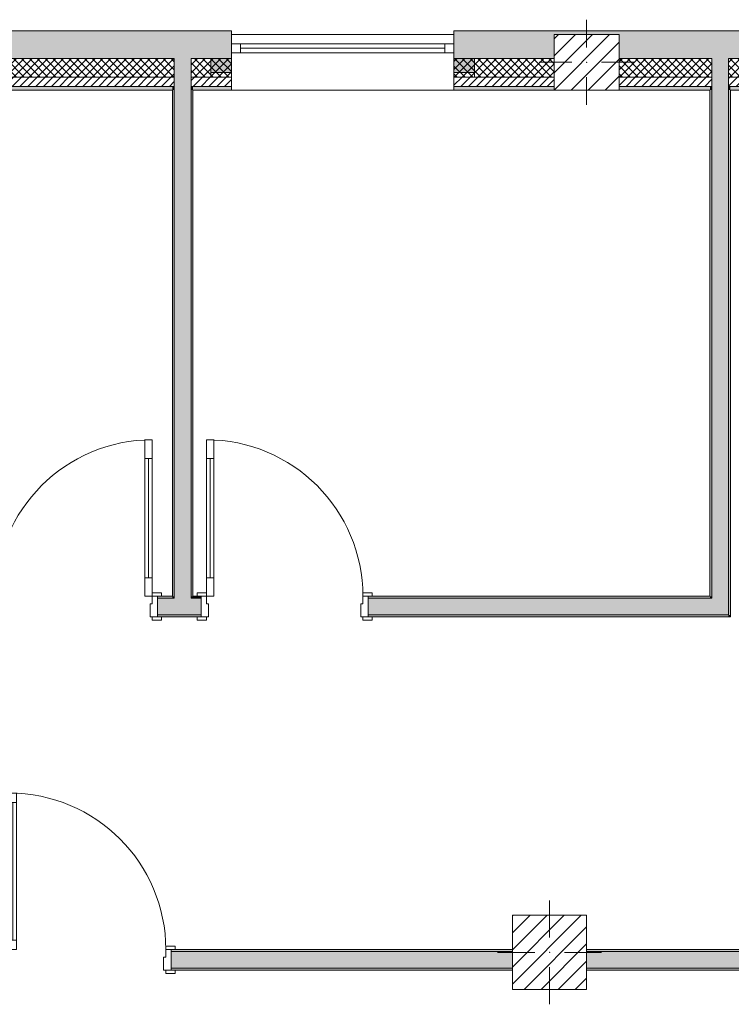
# Model space of a CAD drawing. Header units: millimetres. Extents: x -30280 to 19093, y -17460 to 4378.
# Tile 2 of 188: x -24412 to -20576, y -17269 to -11960. Entities that reach past the tile are written whole.
import ezdxf

# ---------------------------------------------------------------- set-up
doc = ezdxf.new("R2010")
doc.units = ezdxf.units.MM
doc.header["$MEASUREMENT"] = 0
doc.linetypes.add('Wipeout_Contour', pattern=[1000, 0, -1000])
for name, color, linetype in [('10_ESTR_Pilars', 7, 'Continuous'), ('12_FAÇ_Façana', 7, 'Continuous'), ('Puertas Archicad', 7, 'Continuous'), ('Ventanas Archicad', 7, 'Continuous')]:
    doc.layers.add(name, color=color, linetype=linetype)
for name, color, linetype, lineweight in [('10_ESTR_Pilars_Pluma_Nº__20', 1, 'Continuous', 5), ('10_ESTR_Pilars_Pluma_Nº__28', 7, 'Continuous', 20), ('10_ESTR_Pilars_Pluma_Nº__42', 8, 'Continuous', 25), ('12_FAÇ_Façana_Pluma_Nº__1', 7, 'Continuous', 5), ('12_FAÇ_Façana_Pluma_Nº__2', 8, 'Continuous', 5), ('12_FAÇ_Façana_Pluma_Nº__7', 7, 'Continuous', 5), ('Puertas Archicad_Pluma_Nº__1', 7, 'Continuous', 5), ('Puertas Archicad_Pluma_Nº__7', 7, 'Continuous', 5), ('Ventanas Archicad_Pluma_Nº__1', 7, 'Continuous', 5), ('Ventanas Archicad_Pluma_Nº__7', 7, 'Continuous', 5)]:
    doc.layers.add(name, color=color, linetype=linetype, lineweight=lineweight)
for name, color, linetype, lineweight, true_color in [('12_FAÇ_Façana_Pluma_Nº__102', 7, 'Continuous', 5, 0xcccccc), ('12_FAÇ_Façana_Pluma_Nº__174', 7, 'Continuous', 13, 0xe4ad2c), ('12_FAÇ_Façana_Pluma_Nº__176', 7, 'Continuous', 15, 0x93a0c6), ('Puertas Archicad_Pluma_Nº__3', 7, 'Continuous', 5, 0xa4a4a4)]:
    doc.layers.add(name, color=color, linetype=linetype, lineweight=lineweight, true_color=true_color)
pattern_1 = [(45, (0, 0), (-21.213203, 21.213203), [])]
pattern_2 = [(45, (0, 0), (-21.213203, 21.213203), []), (135, (0, 0), (21.213203, 21.213203), [])]
pattern_3 = [(0, (0, 0), (0, 75), [0, -75])]
pattern_4 = [(45, (0, 0), (-45.96194, 45.96194), [])]

# ---------------------------------------------------------------- blocks, each defined once
blk = doc.blocks.new('Muro_29_1', base_point=(-20461.1, -12339))
at = {"layer": '12_FAÇ_Façana_Pluma_Nº__102', "linetype": 'Continuous', "lineweight": 0, "true_color": 0xe5e5e5}
for points in [[(-22071.1, -12019), (-22071.1, -12169), (-21531.2, -12169), (-21531.2, -12039.6), (-21181.2, -12039.6), (-21181.2, -12169), (-20681.4, -12169), (-20681.4, -12019)], [(-20681.4, -12169), (-20591.4, -12169), (-20591.4, -12019), (-20681.4, -12019)], [(-20591.4, -12169), (-20461.1, -12169), (-20461.1, -12019), (-20591.4, -12019)]]:
    blk.add_hatch(color=254, dxfattribs=at).paths.add_polyline_path(points)
at = {"layer": '12_FAÇ_Façana_Pluma_Nº__174', "linetype": 'Continuous', "lineweight": 13, "true_color": 0xe4ad2c}
h = blk.add_hatch(dxfattribs=at)
h.set_pattern_fill('SATE_Aislamiento_0001', color=42, style=0, pattern_type=2)
h.set_pattern_definition(pattern_2)
h.paths.add_polyline_path([(-22071.1, -12169), (-22071.1, -12269), (-21531.2, -12269), (-21531.2, -12169)])
h = blk.add_hatch(dxfattribs=at)
h.set_pattern_fill('SATE_Aislamiento_0001', color=42, style=0, pattern_type=2)
h.set_pattern_definition(pattern_2)
h.paths.add_polyline_path([(-21181.2, -12169), (-21181.2, -12269), (-20681.4, -12269), (-20681.4, -12169)])
h = blk.add_hatch(dxfattribs=at)
h.set_pattern_fill('SATE_Aislamiento_0001', color=42, style=0, pattern_type=2)
h.set_pattern_definition(pattern_2)
h.paths.add_polyline_path([(-20591.4, -12269), (-20461.1, -12269), (-20461.1, -12169), (-20591.4, -12169)])
at = {"layer": '12_FAÇ_Façana_Pluma_Nº__176', "linetype": 'Continuous', "lineweight": 0, "true_color": 0x495063}
for points in [[(-22071.1, -12319), (-22071.1, -12339), (-21531.2, -12339), (-21531.2, -12319)], [(-21181.2, -12319), (-21181.2, -12339), (-20691.4, -12339), (-20691.4, -12319)], [(-20691.4, -12339), (-20681.4, -12339), (-20681.4, -12319), (-20691.4, -12319)], [(-20591.4, -12339), (-20581.4, -12339), (-20581.4, -12319), (-20591.4, -12319)], [(-20581.4, -12339), (-20461.1, -12339), (-20461.1, -12319), (-20581.4, -12319)]]:
    blk.add_hatch(color=251, dxfattribs=at).paths.add_polyline_path(points)
at = {"layer": '12_FAÇ_Façana_Pluma_Nº__2', "linetype": 'Continuous', "lineweight": 5}
h = blk.add_hatch(dxfattribs=at)
h.set_pattern_fill('Ceramic_0001', color=8, style=0, pattern_type=2)
h.set_pattern_definition(pattern_1)
h.paths.add_polyline_path([(-22071.1, -12269), (-22071.1, -12319), (-21531.2, -12319), (-21531.2, -12269)])
h = blk.add_hatch(dxfattribs=at)
h.set_pattern_fill('Ceramic_0001', color=8, style=0, pattern_type=2)
h.set_pattern_definition(pattern_1)
h.paths.add_polyline_path([(-21181.2, -12269), (-21181.2, -12319), (-20681.4, -12319), (-20681.4, -12269)])
h = blk.add_hatch(dxfattribs=at)
h.set_pattern_fill('Ceramic_0001', color=8, style=0, pattern_type=2)
h.set_pattern_definition(pattern_1)
h.paths.add_polyline_path([(-20591.4, -12319), (-20461.1, -12319), (-20461.1, -12269), (-20591.4, -12269)])
at = {"layer": '12_FAÇ_Façana_Pluma_Nº__7', "color": 7, "linetype": 'Continuous', "lineweight": 5}
for p, q in [((-22071.1, -12169), (-21531.2, -12169)), ((-21181.2, -12169), (-20681.4, -12169)), ((-20681.4, -12169), (-20681.4, -12269)), ((-20591.4, -12269), (-20591.4, -12169)), ((-20591.4, -12169), (-20461.1, -12169)), ((-22071.1, -12269), (-21531.2, -12269)), ((-21181.2, -12269), (-20681.4, -12269)), ((-20681.4, -12269), (-20681.4, -12319)), ((-20591.4, -12319), (-20591.4, -12269)), ((-20591.4, -12269), (-20461.1, -12269)), ((-22071.1, -12319), (-21531.2, -12319)), ((-21181.2, -12319), (-20681.4, -12319)), ((-20681.4, -12319), (-20681.4, -12339)), ((-20591.4, -12339), (-20591.4, -12319)), ((-20591.4, -12319), (-20461.1, -12319))]:
    blk.add_line(p, q, dxfattribs=at)
at = {"layer": '12_FAÇ_Façana_Pluma_Nº__7', "color": 7, "linetype": 'Continuous', "lineweight": 5, "flags": 128}
for points in [[(-20461.1, -12019), (-22071.1, -12019)], [(-22071.1, -12019), (-22071.1, -12059)], [(-20461.1, -12059), (-20461.1, -12019)], [(-22071.1, -12339), (-21531.2, -12339)], [(-21181.2, -12339), (-20691.4, -12339)], [(-20581.4, -12339), (-20461.1, -12339)]]:
    blk.add_lwpolyline(points, dxfattribs=at)
blk = doc.blocks.new('Muro_32_1', base_point=(-23271.1, -12339))
at = {"layer": '12_FAÇ_Façana_Pluma_Nº__102', "linetype": 'Continuous', "lineweight": 0, "true_color": 0xe5e5e5}
for points in [[(-23578.6, -12019), (-26492.5, -12019), (-26492.5, -12169), (-23578.6, -12169)], [(-23578.6, -12169), (-23488.6, -12169), (-23488.6, -12019), (-23578.6, -12019)], [(-23488.6, -12169), (-23271.1, -12169), (-23271.1, -12019), (-23488.6, -12019)]]:
    blk.add_hatch(color=254, dxfattribs=at).paths.add_polyline_path(points)
at = {"layer": '12_FAÇ_Façana_Pluma_Nº__174', "linetype": 'Continuous', "lineweight": 13, "true_color": 0xe4ad2c}
h = blk.add_hatch(dxfattribs=at)
h.set_pattern_fill('SATE_Aislamiento_0001', color=42, style=0, pattern_type=2)
h.set_pattern_definition(pattern_2)
h.paths.add_polyline_path([(-23578.6, -12169), (-26492.5, -12169), (-26492.5, -12269), (-23578.6, -12269)])
h = blk.add_hatch(dxfattribs=at)
h.set_pattern_fill('SATE_Aislamiento_0001', color=42, style=0, pattern_type=2)
h.set_pattern_definition(pattern_2)
h.paths.add_polyline_path([(-23488.6, -12269), (-23271.1, -12269), (-23271.1, -12169), (-23488.6, -12169)])
at = {"layer": '12_FAÇ_Façana_Pluma_Nº__176', "linetype": 'Continuous', "lineweight": 0, "true_color": 0x495063}
for points in [[(-23588.6, -12319), (-26492.5, -12319), (-26492.5, -12339), (-23588.6, -12339)], [(-23588.6, -12339), (-23578.6, -12339), (-23578.6, -12319), (-23588.6, -12319)], [(-23488.6, -12339), (-23478.6, -12339), (-23478.6, -12319), (-23488.6, -12319)], [(-23478.6, -12339), (-23271.1, -12339), (-23271.1, -12319), (-23478.6, -12319)]]:
    blk.add_hatch(color=251, dxfattribs=at).paths.add_polyline_path(points)
at = {"layer": '12_FAÇ_Façana_Pluma_Nº__2', "linetype": 'Continuous', "lineweight": 5}
h = blk.add_hatch(dxfattribs=at)
h.set_pattern_fill('Ceramic_0001', color=8, style=0, pattern_type=2)
h.set_pattern_definition(pattern_1)
h.paths.add_polyline_path([(-23578.6, -12269), (-26492.5, -12269), (-26492.5, -12319), (-23578.6, -12319)])
h = blk.add_hatch(dxfattribs=at)
h.set_pattern_fill('Ceramic_0001', color=8, style=0, pattern_type=2)
h.set_pattern_definition(pattern_1)
h.paths.add_polyline_path([(-23488.6, -12319), (-23271.1, -12319), (-23271.1, -12269), (-23488.6, -12269)])
at = {"layer": '12_FAÇ_Façana_Pluma_Nº__7', "color": 7, "linetype": 'Continuous', "lineweight": 5}
for p, q in [((-26492.5, -12169), (-23578.6, -12169)), ((-23578.6, -12169), (-23578.6, -12269)), ((-23488.6, -12269), (-23488.6, -12169)), ((-23488.6, -12169), (-23271.1, -12169)), ((-26492.5, -12269), (-23578.6, -12269)), ((-23578.6, -12269), (-23578.6, -12319)), ((-23488.6, -12319), (-23488.6, -12269)), ((-23488.6, -12269), (-23271.1, -12269)), ((-26492.5, -12319), (-23578.6, -12319)), ((-23578.6, -12319), (-23578.6, -12339)), ((-23488.6, -12339), (-23488.6, -12319)), ((-23488.6, -12319), (-23271.1, -12319))]:
    blk.add_line(p, q, dxfattribs=at)
at = {"layer": '12_FAÇ_Façana_Pluma_Nº__7', "color": 7, "linetype": 'Continuous', "lineweight": 5, "flags": 128}
for points in [[(-23271.1, -12019), (-26492.5, -12019)], [(-26492.5, -12019), (-26492.5, -12339)], [(-23271.1, -12059), (-23271.1, -12019)], [(-26492.5, -12339), (-23588.6, -12339)], [(-23478.6, -12339), (-23271.1, -12339)]]:
    blk.add_lwpolyline(points, dxfattribs=at)
blk = doc.blocks.new('Ventana Vertical Multi-Faja 27_8')
at = {"layer": 'Ventanas Archicad_Pluma_Nº__1', "color": 7, "linetype": 'Continuous', "lineweight": 5}
for p, q in [((-600, 50), (600, 50)), ((-600, 0), (-550, 0)), ((-550, 0), (-550, -50)), ((-550, 0), (550, 0)), ((550, -50), (550, 0)), ((550, 0), (600, 0)), ((-550, -50), (-600, -50)), ((-550, -25), (550, -25)), ((550, -50), (-550, -50)), ((600, -50), (550, -50)), ((-600, -180), (-600, -155)), ((600, -180), (600, -155)), ((-600, -250), (600, -250))]:
    blk.add_line(p, q, dxfattribs=at)
at = {"layer": 'Ventanas Archicad_Pluma_Nº__7', "color": 7, "linetype": 'Continuous', "lineweight": 5}
for p, q in [((-600, 50), (-600, 30)), ((-600, 30), (-600, 0)), ((-600, 30), (-600, 0)), ((-600, 0), (-600, -50)), ((-600, 0), (-600, -50)), ((-600, 0), (-600, -50)), ((-600, 0), (-600, -50)), ((600, 50), (600, 30)), ((600, 30), (600, 0)), ((600, 30), (600, 0)), ((600, 0), (600, -50)), ((600, 0), (600, -50)), ((600, 0), (600, -50)), ((600, 0), (600, -50)), ((-600, -50), (-600, -80)), ((-600, -50), (-600, -80)), ((600, -50), (600, -80)), ((600, -50), (600, -80)), ((-600, -80), (-600, -155)), ((-600, -80), (-600, -155)), ((600, -80), (600, -155)), ((600, -80), (600, -155)), ((-600, -180), (-600, -230)), ((600, -180), (600, -230)), ((-600, -230), (-600, -250)), ((600, -230), (600, -250))]:
    blk.add_line(p, q, dxfattribs=at)
blk = doc.blocks.new('Muro_33_1', base_point=(-22071.1, -12339))
at = {"layer": '12_FAÇ_Façana', "linetype": 'Continuous', "lineweight": 0, "true_color": 0x000000}
h = blk.add_hatch(dxfattribs=at)
h.set_pattern_fill('Yeso_0001', color=18, style=0, pattern_type=2)
h.set_pattern_definition(pattern_3)
h.paths.add_polyline_path([(-23271.1, -12269), (-23271.1, -12244), (-23381.1, -12244), (-23381.1, -12269)])
h = blk.add_hatch(dxfattribs=at)
h.set_pattern_fill('Yeso_0001', color=18, style=0, pattern_type=2)
h.set_pattern_definition(pattern_3)
h.paths.add_polyline_path([(-22071.1, -12269), (-21961.1, -12269), (-21961.1, -12244), (-22071.1, -12244)])
at = {"layer": '12_FAÇ_Façana_Pluma_Nº__102', "linetype": 'Continuous', "lineweight": 0, "true_color": 0xe5e5e5}
for points in [[(-23381.1, -12169), (-23381.1, -12244), (-23271.1, -12244), (-23271.1, -12059)], [(-21961.1, -12169), (-22071.1, -12059), (-22071.1, -12244), (-21961.1, -12244)]]:
    blk.add_hatch(color=254, dxfattribs=at).paths.add_polyline_path(points)
at = {"layer": '12_FAÇ_Façana_Pluma_Nº__1', "color": 7, "linetype": 'Continuous', "lineweight": 5}
for p, q in [((-23381.1, -12244), (-23381.1, -12269)), ((-23271.1, -12244), (-23381.1, -12244)), ((-23271.1, -12269), (-23271.1, -12244)), ((-22071.1, -12269), (-22071.1, -12244)), ((-22071.1, -12244), (-21961.1, -12244)), ((-21961.1, -12244), (-21961.1, -12269)), ((-23381.1, -12269), (-23271.1, -12269)), ((-21961.1, -12269), (-22071.1, -12269))]:
    blk.add_line(p, q, dxfattribs=at)
at = {"layer": '12_FAÇ_Façana_Pluma_Nº__7', "color": 7, "linetype": 'Continuous', "lineweight": 5}
for p, q in [((-23271.1, -12039), (-23271.1, -12059)), ((-22071.1, -12039), (-22071.1, -12059)), ((-23271.1, -12059), (-23271.1, -12089)), ((-23271.1, -12059), (-23271.1, -12089)), ((-23271.1, -12089), (-23271.1, -12139)), ((-23271.1, -12089), (-23271.1, -12139)), ((-22071.1, -12059), (-22071.1, -12089)), ((-22071.1, -12059), (-22071.1, -12089)), ((-22071.1, -12089), (-22071.1, -12139)), ((-22071.1, -12089), (-22071.1, -12139)), ((-23271.1, -12139), (-23271.1, -12169)), ((-23271.1, -12139), (-23271.1, -12169)), ((-22071.1, -12139), (-22071.1, -12169)), ((-22071.1, -12139), (-22071.1, -12169)), ((-23381.1, -12169), (-23381.1, -12244)), ((-23271.1, -12169), (-23271.1, -12244)), ((-23271.1, -12169), (-23271.1, -12244)), ((-22071.1, -12169), (-22071.1, -12244)), ((-22071.1, -12169), (-22071.1, -12244)), ((-21961.1, -12169), (-21961.1, -12244)), ((-23271.1, -12269), (-23271.1, -12319)), ((-22071.1, -12269), (-22071.1, -12319)), ((-23271.1, -12319), (-23271.1, -12339)), ((-22071.1, -12319), (-22071.1, -12339))]:
    blk.add_line(p, q, dxfattribs=at)
at = {"layer": 'Ventanas Archicad', "color": 253, "linetype": 'Continuous', "lineweight": 5, "true_color": 0xa4a4a6, "zscale": 1000}
blk.add_blockref('Ventana Vertical Multi-Faja 27_8', (-22671.1, -12089), dxfattribs=at)
blk = doc.blocks.new('Puerta 27_2')
at = {"layer": 'Puertas Archicad_Pluma_Nº__1', "color": 7, "linetype": 'Continuous', "lineweight": 5}
for p, q in [((382, 794), (382, 844)), ((382, 844), (422, 844)), ((422, 844), (422, 794)), ((422, 794), (382, 794)), ((402, 794), (402, 50)), ((-472, 0), (-472, 19)), ((-472, 19), (-422, 19)), ((-422, 0), (-472, 0)), ((-422, 0), (-450, 0)), ((-450, 0), (-450, -110)), ((-422, 19), (-422, 0)), ((-422, -40), (-422, 0)), ((382, 0), (382, 50)), ((382, 50), (422, 50)), ((422, 0), (382, 0)), ((422, 50), (422, 0)), ((422, 19), (472, 19)), ((422, 0), (422, 19)), ((472, 0), (422, 0)), ((450, 0), (422, 0)), ((422, 0), (422, -40)), ((450, -110), (450, 0)), ((472, 19), (472, 0)), ((-410, -40), (-422, -40)), ((-410, -110), (-410, -40)), ((422, -40), (410, -40)), ((410, -40), (410, -110)), ((-472, -129), (-472, -110)), ((-472, -110), (-422, -110)), ((-422, -129), (-472, -129)), ((-450, -110), (-410, -110)), ((-422, -110), (-422, -129)), ((410, -110), (450, -110)), ((422, -110), (472, -110)), ((422, -129), (422, -110)), ((472, -129), (422, -129)), ((472, -110), (472, -129))]:
    blk.add_line(p, q, dxfattribs=at)
at = {"layer": 'Puertas Archicad_Pluma_Nº__1', "color": 7, "linetype": 'Continuous', "lineweight": 5, "flags": 128}
for points in [[(402, 794), (402, 50), (382, 50), (382, 794)], [(422, 794), (422, 50), (402, 50), (402, 794)]]:
    blk.add_lwpolyline(points, close=True, dxfattribs=at)
at = {"layer": 'Puertas Archicad_Pluma_Nº__3', "color": 253, "linetype": 'Continuous', "lineweight": 5, "true_color": 0xa4a4a4}
blk.add_arc((422, 0), 844, 90, 180, dxfattribs=at)
at = {"layer": 'Puertas Archicad_Pluma_Nº__7', "color": 7, "linetype": 'Continuous', "lineweight": 5}
for p, q in [((-450, 0), (-472, 0)), ((-450, 0), (-472, 0)), ((-450, 0), (-450, -10)), ((-450, 0), (-450, -10)), ((450, 0), (450, -10)), ((450, 0), (450, -10)), ((450, 0), (472, 0)), ((450, 0), (472, 0)), ((-450, -10), (-450, -100)), ((-450, -10), (-450, -100)), ((450, -10), (450, -100)), ((450, -10), (450, -100)), ((-450, -100), (-450, -110)), ((-450, -100), (-450, -110)), ((450, -100), (450, -110)), ((450, -100), (450, -110)), ((-450, -110), (-472, -110)), ((-450, -110), (-472, -110)), ((450, -110), (472, -110)), ((450, -110), (472, -110))]:
    blk.add_line(p, q, dxfattribs=at)
blk = doc.blocks.new('Muro_38_1', base_point=(-27275.1, -17084))
at = {"layer": '12_FAÇ_Façana_Pluma_Nº__102', "linetype": 'Continuous', "lineweight": 0, "true_color": 0xe5e5e5}
for points in [[(-23596.4, -17074), (-21756.1, -17074), (-21756.1, -16984), (-23596.4, -16984)], [(-21356.1, -17074), (-19228.6, -17074), (-19228.6, -16984), (-21356.1, -16984)]]:
    blk.add_hatch(color=254, dxfattribs=at).paths.add_polyline_path(points)
at = {"layer": '12_FAÇ_Façana_Pluma_Nº__176', "linetype": 'Continuous', "lineweight": 0, "true_color": 0x495063}
for points in [[(-21756.1, -16974), (-23596.4, -16974), (-23596.4, -16984), (-21756.1, -16984)], [(-21356.1, -16984), (-19228.6, -16984), (-19228.6, -16974), (-21356.1, -16974)], [(-23596.4, -17074), (-23596.4, -17084), (-21756.1, -17084), (-21756.1, -17074)], [(-21356.1, -17084), (-19228.6, -17084), (-19228.6, -17074), (-21356.1, -17074)]]:
    blk.add_hatch(color=251, dxfattribs=at).paths.add_polyline_path(points)
at = {"layer": '12_FAÇ_Façana_Pluma_Nº__7', "color": 7, "linetype": 'Continuous', "lineweight": 5}
for p, q in [((-23596.4, -16974), (-23574.4, -16974)), ((-23596.4, -16974), (-23596.4, -16984)), ((-21756.1, -16984), (-23596.4, -16984)), ((-23596.4, -16984), (-23596.4, -17074)), ((-19228.6, -16984), (-21356.1, -16984)), ((-23596.4, -17074), (-21756.1, -17074)), ((-23596.4, -17074), (-23596.4, -17084)), ((-23596.4, -17084), (-23574.4, -17084)), ((-21356.1, -17074), (-19228.6, -17074))]:
    blk.add_line(p, q, dxfattribs=at)
at = {"layer": '12_FAÇ_Façana_Pluma_Nº__7', "color": 7, "linetype": 'Continuous', "lineweight": 5, "flags": 128}
for points in [[(-21756.1, -16974), (-23596.4, -16974)], [(-19228.6, -16974), (-21356.1, -16974)], [(-23596.4, -17084), (-21756.1, -17084)], [(-21356.1, -17084), (-19228.6, -17084)]]:
    blk.add_lwpolyline(points, dxfattribs=at)
at = {"layer": 'Puertas Archicad', "color": 253, "linetype": 'Continuous', "lineweight": 5, "true_color": 0xa4a4a6, "xscale": -1, "zscale": 1000}
blk.add_blockref('Puerta 27_2', (-24046.4, -16974), dxfattribs=at)
blk = doc.blocks.new('Puerta 27_4')
at = {"layer": 'Puertas Archicad_Pluma_Nº__1', "color": 7, "linetype": 'Continuous', "lineweight": 5}
for p, q in [((382, 744), (382, 844)), ((382, 844), (422, 844)), ((422, 844), (422, 744)), ((422, 744), (382, 744)), ((402, 744), (402, 100)), ((382, 0), (382, 100)), ((382, 100), (422, 100)), ((422, 100), (422, 0)), ((-472, 0), (-472, 19)), ((-472, 19), (-422, 19)), ((-422, 0), (-472, 0)), ((-422, 0), (-450, 0)), ((-450, 0), (-450, -110)), ((-422, 19), (-422, 0)), ((-422, -40), (-422, 0)), ((422, 0), (382, 0)), ((422, 19), (472, 19)), ((422, 0), (422, 19)), ((472, 0), (422, 0)), ((450, 0), (422, 0)), ((422, 0), (422, -40)), ((450, -110), (450, 0)), ((472, 19), (472, 0)), ((-410, -40), (-422, -40)), ((-410, -110), (-410, -40)), ((422, -40), (410, -40)), ((410, -40), (410, -110)), ((-472, -129), (-472, -110)), ((-472, -110), (-422, -110)), ((-422, -129), (-472, -129)), ((-450, -110), (-410, -110)), ((-422, -110), (-422, -129)), ((410, -110), (450, -110)), ((422, -110), (472, -110)), ((422, -129), (422, -110)), ((472, -129), (422, -129)), ((472, -110), (472, -129))]:
    blk.add_line(p, q, dxfattribs=at)
at = {"layer": 'Puertas Archicad_Pluma_Nº__1', "color": 7, "linetype": 'Continuous', "lineweight": 5, "flags": 128}
for points in [[(402, 744), (402, 100), (382, 100), (382, 744)], [(422, 744), (422, 100), (402, 100), (402, 744)]]:
    blk.add_lwpolyline(points, close=True, dxfattribs=at)
at = {"layer": 'Puertas Archicad_Pluma_Nº__3', "color": 253, "linetype": 'Continuous', "lineweight": 5, "true_color": 0xa4a4a4}
blk.add_arc((422, 0), 844, 90, 180, dxfattribs=at)
at = {"layer": 'Puertas Archicad_Pluma_Nº__7', "color": 7, "linetype": 'Continuous', "lineweight": 5}
for p, q in [((-450, 0), (-472, 0)), ((-450, 0), (-472, 0)), ((-450, 0), (-450, -10)), ((-450, 0), (-450, -10)), ((450, 0), (450, -10)), ((450, 0), (450, -10)), ((450, 0), (472, 0)), ((450, 0), (472, 0)), ((-450, -10), (-450, -100)), ((-450, -10), (-450, -100)), ((450, -10), (450, -100)), ((450, -10), (450, -100)), ((-450, -100), (-450, -110)), ((-450, -100), (-450, -110)), ((450, -100), (450, -110)), ((450, -100), (450, -110)), ((-450, -110), (-472, -110)), ((-450, -110), (-472, -110)), ((450, -110), (472, -110)), ((450, -110), (472, -110))]:
    blk.add_line(p, q, dxfattribs=at)
blk = doc.blocks.new('Puerta 27_5')
at = {"layer": 'Puertas Archicad_Pluma_Nº__1', "color": 7, "linetype": 'Continuous', "lineweight": 5}
for p, q in [((382, 744), (382, 844)), ((382, 844), (422, 844)), ((422, 844), (422, 744)), ((422, 744), (382, 744)), ((402, 744), (402, 100)), ((382, 0), (382, 100)), ((382, 100), (422, 100)), ((422, 100), (422, 0)), ((-472, 0), (-472, 19)), ((-472, 19), (-422, 19)), ((-422, 0), (-472, 0)), ((-422, 0), (-450, 0)), ((-450, 0), (-450, -110)), ((-422, 19), (-422, 0)), ((-422, -40), (-422, 0)), ((422, 0), (382, 0)), ((422, 19), (472, 19)), ((422, 0), (422, 19)), ((472, 0), (422, 0)), ((450, 0), (422, 0)), ((422, 0), (422, -40)), ((450, -110), (450, 0)), ((472, 19), (472, 0)), ((-410, -40), (-422, -40)), ((-410, -110), (-410, -40)), ((422, -40), (410, -40)), ((410, -40), (410, -110)), ((-472, -129), (-472, -110)), ((-472, -110), (-422, -110)), ((-422, -129), (-472, -129)), ((-450, -110), (-410, -110)), ((-422, -110), (-422, -129)), ((410, -110), (450, -110)), ((422, -110), (472, -110)), ((422, -129), (422, -110)), ((472, -129), (422, -129)), ((472, -110), (472, -129))]:
    blk.add_line(p, q, dxfattribs=at)
at = {"layer": 'Puertas Archicad_Pluma_Nº__1', "color": 7, "linetype": 'Continuous', "lineweight": 5, "flags": 128}
for points in [[(402, 744), (402, 100), (382, 100), (382, 744)], [(422, 744), (422, 100), (402, 100), (402, 744)]]:
    blk.add_lwpolyline(points, close=True, dxfattribs=at)
at = {"layer": 'Puertas Archicad_Pluma_Nº__3', "color": 253, "linetype": 'Continuous', "lineweight": 5, "true_color": 0xa4a4a4}
blk.add_arc((422, 0), 844, 90, 180, dxfattribs=at)
at = {"layer": 'Puertas Archicad_Pluma_Nº__7', "color": 7, "linetype": 'Continuous', "lineweight": 5}
for p, q in [((-450, 0), (-472, 0)), ((-450, 0), (-472, 0)), ((-450, 0), (-450, -10)), ((-450, 0), (-450, -10)), ((450, 0), (450, -10)), ((450, 0), (450, -10)), ((450, 0), (472, 0)), ((450, 0), (472, 0)), ((-450, -10), (-450, -100)), ((-450, -10), (-450, -100)), ((450, -10), (450, -100)), ((450, -10), (450, -100)), ((-450, -100), (-450, -110)), ((-450, -100), (-450, -110)), ((450, -100), (450, -110)), ((450, -100), (450, -110)), ((-450, -110), (-472, -110)), ((-450, -110), (-472, -110)), ((450, -110), (472, -110)), ((450, -110), (472, -110))]:
    blk.add_line(p, q, dxfattribs=at)
blk = doc.blocks.new('Muro_39_1', base_point=(-27275.1, -15179))
at = {"layer": '12_FAÇ_Façana_Pluma_Nº__102', "linetype": 'Continuous', "lineweight": 0, "true_color": 0xe5e5e5}
for points in [[(-26446.1, -15079), (-27275.1, -15079), (-27275.1, -15169), (-26446.1, -15169)], [(-26356.1, -15079), (-26446.1, -15079), (-26446.1, -15169), (-26356.1, -15169)], [(-24696.4, -15079), (-26356.1, -15079), (-26356.1, -15169), (-24696.4, -15169)], [(-24606.4, -15079), (-24696.4, -15079), (-24696.4, -15169), (-24606.4, -15169)], [(-24606.4, -15079), (-24606.4, -15169), (-24569.6, -15169), (-24569.6, -15079)], [(-23578.6, -15079), (-23669.6, -15079), (-23669.6, -15169), (-23578.6, -15169)], [(-23488.6, -15079), (-23578.6, -15079), (-23578.6, -15169), (-23488.6, -15169)], [(-23488.6, -15079), (-23488.6, -15169), (-23433.9, -15169), (-23433.9, -15079)], [(-20681.4, -15079), (-22533.9, -15079), (-22533.9, -15169), (-20681.4, -15169)], [(-20681.4, -15079), (-20591.4, -15169), (-20591.4, -15079)], [(-20681.4, -15169), (-20591.4, -15169), (-20681.4, -15079)]]:
    blk.add_hatch(color=254, dxfattribs=at).paths.add_polyline_path(points)
at = {"layer": '12_FAÇ_Façana_Pluma_Nº__176', "linetype": 'Continuous', "lineweight": 0, "true_color": 0x495063}
for points in [[(-27275.1, -15069), (-27275.1, -15079), (-24569.6, -15079), (-24569.6, -15069)], [(-23669.6, -15079), (-23588.6, -15079), (-23588.6, -15069), (-23669.6, -15069)], [(-23578.6, -15069), (-23588.6, -15069), (-23588.6, -15079), (-23578.6, -15079)], [(-23478.6, -15069), (-23488.6, -15069), (-23488.6, -15079), (-23478.6, -15079)], [(-23478.6, -15069), (-23478.6, -15079), (-23433.9, -15079), (-23433.9, -15069)], [(-22533.9, -15079), (-20691.4, -15079), (-20691.4, -15069), (-22533.9, -15069)], [(-20691.4, -15069), (-20681.4, -15079), (-20681.4, -15069)], [(-20691.4, -15079), (-20681.4, -15079), (-20691.4, -15069)], [(-26456.1, -15169), (-27275.1, -15169), (-27275.1, -15179), (-26456.1, -15179)], [(-26446.1, -15169), (-26456.1, -15169), (-26456.1, -15179), (-26446.1, -15179)], [(-26346.1, -15169), (-26356.1, -15169), (-26356.1, -15179), (-26346.1, -15179)], [(-24706.4, -15169), (-26346.1, -15169), (-26346.1, -15179), (-24706.4, -15179)], [(-24696.4, -15169), (-24706.4, -15169), (-24706.4, -15179), (-24696.4, -15179)], [(-24596.4, -15169), (-24606.4, -15169), (-24606.4, -15179), (-24596.4, -15179)], [(-24596.4, -15169), (-24596.4, -15179), (-24569.6, -15179), (-24569.6, -15169)], [(-23669.6, -15179), (-23433.9, -15179), (-23433.9, -15169), (-23669.6, -15169)], [(-22533.9, -15169), (-22533.9, -15179), (-20591.4, -15179), (-20591.4, -15169)], [(-20591.4, -15169), (-20581.4, -15179), (-20581.4, -15169)], [(-20591.4, -15179), (-20581.4, -15179), (-20591.4, -15169)]]:
    blk.add_hatch(color=251, dxfattribs=at).paths.add_polyline_path(points)
at = {"layer": '12_FAÇ_Façana_Pluma_Nº__7', "color": 7, "linetype": 'Continuous', "lineweight": 5}
for p, q in [((-24569.6, -15069), (-24591.6, -15069)), ((-24569.6, -15069), (-24569.6, -15079)), ((-23669.6, -15069), (-23647.6, -15069)), ((-23669.6, -15069), (-23669.6, -15079)), ((-23578.6, -15069), (-23578.6, -15079)), ((-23488.6, -15079), (-23488.6, -15069)), ((-23433.9, -15069), (-23455.9, -15069)), ((-23433.9, -15069), (-23433.9, -15079)), ((-22533.9, -15069), (-22511.9, -15069)), ((-22533.9, -15069), (-22533.9, -15079)), ((-20681.4, -15079), (-20681.4, -15069)), ((-26446.1, -15079), (-27275.1, -15079)), ((-26356.1, -15079), (-26446.1, -15079)), ((-24696.4, -15079), (-26356.1, -15079)), ((-24606.4, -15079), (-24696.4, -15079)), ((-24569.6, -15079), (-24606.4, -15079)), ((-24569.6, -15079), (-24569.6, -15169)), ((-23578.6, -15079), (-23669.6, -15079)), ((-23669.6, -15079), (-23669.6, -15169)), ((-23433.9, -15079), (-23488.6, -15079)), ((-23433.9, -15079), (-23433.9, -15169)), ((-20681.4, -15079), (-22533.9, -15079)), ((-22533.9, -15079), (-22533.9, -15169)), ((-20591.4, -15169), (-20591.4, -15079)), ((-27275.1, -15169), (-26446.1, -15169)), ((-26446.1, -15169), (-26446.1, -15179)), ((-26356.1, -15179), (-26356.1, -15169)), ((-26356.1, -15169), (-24696.4, -15169)), ((-24696.4, -15169), (-24696.4, -15179)), ((-24606.4, -15179), (-24606.4, -15169)), ((-24606.4, -15169), (-24569.6, -15169)), ((-24569.6, -15179), (-24591.6, -15179)), ((-24569.6, -15169), (-24569.6, -15179)), ((-23669.6, -15169), (-23578.6, -15169)), ((-23669.6, -15169), (-23669.6, -15179)), ((-23669.6, -15179), (-23647.6, -15179)), ((-23578.6, -15169), (-23488.6, -15169)), ((-23488.6, -15169), (-23433.9, -15169)), ((-23433.9, -15179), (-23455.9, -15179)), ((-23433.9, -15169), (-23433.9, -15179)), ((-22533.9, -15169), (-20681.4, -15169)), ((-22533.9, -15169), (-22533.9, -15179)), ((-22533.9, -15179), (-22511.9, -15179)), ((-20681.4, -15169), (-20591.4, -15169))]:
    blk.add_line(p, q, dxfattribs=at)
at = {"layer": '12_FAÇ_Façana_Pluma_Nº__7', "color": 7, "linetype": 'Continuous', "lineweight": 5, "flags": 128}
for points in [[(-24569.6, -15069), (-27275.1, -15069)], [(-27275.1, -15079), (-27275.1, -15069)], [(-23588.6, -15069), (-23669.6, -15069)], [(-23433.9, -15069), (-23478.6, -15069)], [(-20691.4, -15069), (-22533.9, -15069)], [(-27275.1, -15169), (-27275.1, -15079)], [(-27275.1, -15179), (-27275.1, -15169)], [(-27275.1, -15179), (-26456.1, -15179)], [(-26346.1, -15179), (-24706.4, -15179)], [(-24596.4, -15179), (-24569.6, -15179)], [(-23669.6, -15179), (-23433.9, -15179)], [(-22533.9, -15179), (-20581.4, -15179)], [(-20581.4, -15179), (-20581.4, -15169)]]:
    blk.add_lwpolyline(points, dxfattribs=at)
at = {"layer": 'Puertas Archicad', "color": 253, "linetype": 'Continuous', "lineweight": 5, "true_color": 0xa4a4a6, "zscale": 1000}
blk.add_blockref('Puerta 27_4', (-24119.6, -15069), dxfattribs=at)
at = {"layer": 'Puertas Archicad', "color": 253, "linetype": 'Continuous', "lineweight": 5, "true_color": 0xa4a4a6, "xscale": -1, "zscale": 1000}
blk.add_blockref('Puerta 27_5', (-22983.9, -15069), dxfattribs=at)
blk = doc.blocks.new('Muro_44_1', base_point=(-20581.4, -15179))
at = {"layer": '12_FAÇ_Façana_Pluma_Nº__102', "linetype": 'Continuous', "lineweight": 0, "true_color": 0xe5e5e5}
for points in [[(-20681.4, -12269), (-20591.4, -12269), (-20591.4, -12169), (-20681.4, -12169)], [(-20681.4, -12319), (-20591.4, -12319), (-20591.4, -12269), (-20681.4, -12269)], [(-20681.4, -12339), (-20591.4, -12339), (-20591.4, -12319), (-20681.4, -12319)], [(-20591.4, -15079), (-20591.4, -12339), (-20681.4, -12339), (-20681.4, -15079)]]:
    blk.add_hatch(color=254, dxfattribs=at).paths.add_polyline_path(points)
at = {"layer": '12_FAÇ_Façana_Pluma_Nº__176', "linetype": 'Continuous', "lineweight": 0, "true_color": 0x495063}
for points in [[(-20681.4, -15069), (-20681.4, -12339), (-20691.4, -12339), (-20691.4, -15069)], [(-20581.4, -15169), (-20581.4, -12339), (-20591.4, -12339), (-20591.4, -15169)]]:
    blk.add_hatch(color=251, dxfattribs=at).paths.add_polyline_path(points)
at = {"layer": '12_FAÇ_Façana_Pluma_Nº__7', "color": 7, "linetype": 'Continuous', "lineweight": 5}
for p, q in [((-20681.4, -12169), (-20681.4, -12269)), ((-20591.4, -12269), (-20591.4, -12169)), ((-20681.4, -12269), (-20681.4, -12319)), ((-20591.4, -12319), (-20591.4, -12269)), ((-20681.4, -12319), (-20681.4, -12339)), ((-20681.4, -12339), (-20681.4, -15069)), ((-20591.4, -12339), (-20591.4, -12319)), ((-20591.4, -15079), (-20591.4, -12339)), ((-20681.4, -15079), (-20681.4, -15069)), ((-20591.4, -15169), (-20591.4, -15079))]:
    blk.add_line(p, q, dxfattribs=at)
at = {"layer": '12_FAÇ_Façana_Pluma_Nº__7', "color": 7, "linetype": 'Continuous', "lineweight": 5, "flags": 128}
for points in [[(-20691.4, -12339), (-20691.4, -15069)], [(-20581.4, -15169), (-20581.4, -12339)]]:
    blk.add_lwpolyline(points, dxfattribs=at)
blk = doc.blocks.new('Muro_45_1', base_point=(-23478.6, -15179))
at = {"layer": '12_FAÇ_Façana_Pluma_Nº__102', "linetype": 'Continuous', "lineweight": 0, "true_color": 0xe5e5e5}
for points in [[(-23578.6, -12269), (-23488.6, -12269), (-23488.6, -12169), (-23578.6, -12169)], [(-23578.6, -12319), (-23488.6, -12319), (-23488.6, -12269), (-23578.6, -12269)], [(-23578.6, -12339), (-23488.6, -12339), (-23488.6, -12319), (-23578.6, -12319)], [(-23488.6, -15069), (-23488.6, -12339), (-23578.6, -12339), (-23578.6, -15069)], [(-23488.6, -15069), (-23578.6, -15069), (-23578.6, -15079), (-23488.6, -15079)]]:
    blk.add_hatch(color=254, dxfattribs=at).paths.add_polyline_path(points)
at = {"layer": '12_FAÇ_Façana_Pluma_Nº__176', "linetype": 'Continuous', "lineweight": 0, "true_color": 0x495063}
for points in [[(-23588.6, -12339), (-23588.6, -15069), (-23578.6, -15069), (-23578.6, -12339)], [(-23478.6, -15069), (-23478.6, -12339), (-23488.6, -12339), (-23488.6, -15069)]]:
    blk.add_hatch(color=251, dxfattribs=at).paths.add_polyline_path(points)
at = {"layer": '12_FAÇ_Façana_Pluma_Nº__7', "color": 7, "linetype": 'Continuous', "lineweight": 5}
for p, q in [((-23578.6, -12169), (-23578.6, -12269)), ((-23488.6, -12269), (-23488.6, -12169)), ((-23578.6, -12269), (-23578.6, -12319)), ((-23488.6, -12319), (-23488.6, -12269)), ((-23578.6, -12319), (-23578.6, -12339)), ((-23578.6, -12339), (-23578.6, -15069)), ((-23488.6, -12339), (-23488.6, -12319)), ((-23488.6, -15069), (-23488.6, -12339)), ((-23578.6, -15069), (-23578.6, -15079)), ((-23488.6, -15079), (-23488.6, -15069))]:
    blk.add_line(p, q, dxfattribs=at)
at = {"layer": '12_FAÇ_Façana_Pluma_Nº__7', "color": 7, "linetype": 'Continuous', "lineweight": 5, "flags": 128}
for points in [[(-23588.6, -12339), (-23588.6, -15069)], [(-23478.6, -15069), (-23478.6, -12339)]]:
    blk.add_lwpolyline(points, dxfattribs=at)
blk = doc.blocks.new('Pilar_19_1', base_point=(-21356.2, -12189.3))
at = {"color": 254, "linetype": 'Wipeout_Contour', "lineweight": 0, "ltscale": 98361.821815}
blk.add_wipeout([(-21531.2, -12339), (-21181.2, -12339), (-21181.2, -12039.6), (-21531.2, -12039.6)], dxfattribs=at).dxf.layer = '10_ESTR_Pilars'
at = {"layer": '10_ESTR_Pilars_Pluma_Nº__42', "linetype": 'Continuous', "lineweight": 25}
h = blk.add_hatch(dxfattribs=at)
h.set_pattern_fill('00_GCT_trama_45º_e1_400__05', color=8, style=0, pattern_type=2)
h.set_pattern_definition(pattern_4)
h.paths.add_polyline_path([(-21531.2, -12339), (-21181.2, -12339), (-21181.2, -12039.6), (-21531.2, -12039.6)])
at = {"layer": '10_ESTR_Pilars_Pluma_Nº__20', "color": 1, "linetype": 'Continuous', "lineweight": 5}
for p, q in [((-21356.2, -12109.3), (-21356.2, -11959.6)), ((-21436.2, -12189.3), (-21611.2, -12189.3)), ((-21276.2, -12189.3), (-21101.2, -12189.3)), ((-21356.2, -12269.3), (-21356.2, -12419))]:
    blk.add_line(p, q, dxfattribs=at)
blk.add_point((-21356.2, -12189.3), dxfattribs=at)
at = {"layer": '10_ESTR_Pilars_Pluma_Nº__28', "color": 7, "linetype": 'Continuous', "lineweight": 20, "flags": 128}
blk.add_lwpolyline([(-21531.2, -12339), (-21181.2, -12339), (-21181.2, -12039.6), (-21531.2, -12039.6)], close=True, dxfattribs=at)
blk = doc.blocks.new('Pilar_37_1', base_point=(-21556.1, -16989))
at = {"color": 254, "linetype": 'Wipeout_Contour', "lineweight": 0, "ltscale": 109787.494916}
blk.add_wipeout([(-21756.1, -17189), (-21356.1, -17189), (-21356.1, -16789), (-21756.1, -16789)], dxfattribs=at).dxf.layer = '10_ESTR_Pilars'
at = {"layer": '10_ESTR_Pilars_Pluma_Nº__42', "linetype": 'Continuous', "lineweight": 25}
h = blk.add_hatch(dxfattribs=at)
h.set_pattern_fill('00_GCT_trama_45º_e1_400__05', color=8, style=0, pattern_type=2)
h.set_pattern_definition(pattern_4)
h.paths.add_polyline_path([(-21756.1, -17189), (-21356.1, -17189), (-21356.1, -16789), (-21756.1, -16789)])
at = {"layer": '10_ESTR_Pilars_Pluma_Nº__20', "color": 1, "linetype": 'Continuous', "lineweight": 5}
for p, q in [((-21556.1, -16909), (-21556.1, -16709)), ((-21636.1, -16989), (-21836.1, -16989)), ((-21476.1, -16989), (-21276.1, -16989)), ((-21556.1, -17069), (-21556.1, -17269))]:
    blk.add_line(p, q, dxfattribs=at)
blk.add_point((-21556.1, -16989), dxfattribs=at)
at = {"layer": '10_ESTR_Pilars_Pluma_Nº__28', "color": 7, "linetype": 'Continuous', "lineweight": 20, "flags": 128}
blk.add_lwpolyline([(-21756.1, -17189), (-21356.1, -17189), (-21356.1, -16789), (-21756.1, -16789)], close=True, dxfattribs=at)

msp = doc.modelspace()

# ---------------------------------------------------------------- block references
at = {"layer": '12_FAÇ_Façana', "color": 7, "lineweight": 20}
for name, p in [('Muro_32_1', (-23271.109, -12338.976)), ('Muro_33_1', (-22071.109, -12338.976)), ('Muro_29_1', (-20461.109, -12338.976)), ('Muro_45_1', (-23478.609, -15178.976)), ('Muro_44_1', (-20581.431, -15178.976)), ('Muro_39_1', (-27275.15, -15178.976)), ('Muro_38_1', (-27275.15, -17083.976))]:
    msp.add_blockref(name, p, dxfattribs=at)

# ---------------------------------------------------------------- next in the draw order: block references
at = {"layer": '10_ESTR_Pilars', "color": 7, "lineweight": 20}
for name, p in [('Pilar_19_1', (-21356.216, -12189.268)), ('Pilar_37_1', (-21556.108, -16988.975))]:
    msp.add_blockref(name, p, dxfattribs=at)

doc.saveas('drawing.dxf')
